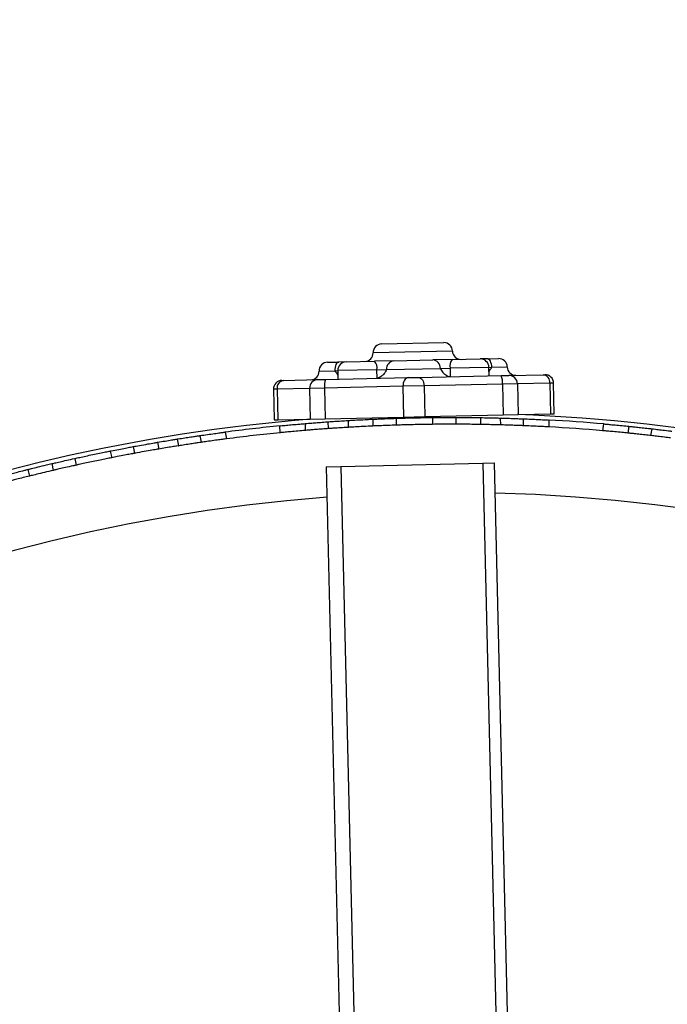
# Model space of a CAD drawing. Header units: millimetres. Extents: x 69 to 135, y 39 to 174.
# Tile 43 of 199: x 87.22 to 91, y 69.29 to 75.05. Entities that reach past the tile are written whole.
import ezdxf

# ---------------------------------------------------------------- set-up
doc = ezdxf.new("R2010")
doc.units = ezdxf.units.MM
doc.styles.add('SLDTEXTSTYLE0', font='TXT', dxfattribs={"width": 0.75})
doc.dimstyles.new('SLDDIMSTYLE2', dxfattribs={"dimtxt": 3.5, "dimasz": 3.302, "dimexe": 0, "dimexo": 0.0625, "dimgap": 0.875, "dimtad": 1, "dimlfac": 20, "dimrnd": 1e-09, "dimzin": 12, "dimdsep": 46, "dimtxsty": 'SLDTEXTSTYLE0', "dimsah": 1, "dimcen": 0.09, "dimadec": 0, "dimazin": 3, "dimtfac": 1, "dimtofl": 0, "dimtmove": 0, "dimatfit": 3, "dimfxl": 0, "dimfrac": 2, "dimtolj": 1, "dimtzin": 12, "dimarcsym": 0})

# ---------------------------------------------------------------- blocks, each defined once
blk = doc.blocks.new('_D_2')
at = {"color": 7, "linetype": 'Continuous', "lineweight": 18}
for p, q in [((90.3303, 84.3438), (123.2794, 84.3438)), ((122.2794, 84.3438), (122.2794, 39.3438)), ((90.3303, 39.3438), (123.2794, 39.3438))]:
    blk.add_line(p, q, dxfattribs=at)
for points in [[(122.2794, 84.3438), (121.7714, 81.0418), (122.7874, 81.0418)], [(122.2794, 39.3438), (122.7874, 42.6458), (121.7714, 42.6458)]]:
    blk.add_solid(points, dxfattribs=at)
at = {"color": 7, "linetype": 'Continuous', "lineweight": 18, "insert": (117.7677, 62.4421), "char_height": 3.5, "attachment_point": 1, "rotation": 90, "style": 'SLDTEXTSTYLE0'}
blk.add_mtext('900', dxfattribs=at)

msp = doc.modelspace()

# ---------------------------------------------------------------- linework, layer by layer
at = {"color": 7, "linetype": 'Continuous', "lineweight": 25}
for p, q in [((89.33225, 73.15269), (89.69549, 73.16055)), ((89.01652, 73.04583), (89.08278, 73.04726)), ((89.1256, 73.04819), (89.08278, 73.04726)), ((89.1256, 73.04819), (89.29139, 73.05178)), ((89.40434, 73.05422), (89.29139, 73.05178)), ((89.40434, 73.05422), (89.63159, 73.05914)), ((89.74413, 73.06158), (89.63159, 73.05914)), ((89.67613, 73.0101), (89.73239, 73.01131)), ((89.73239, 73.01131), (89.73346, 72.96189)), ((89.74413, 73.06158), (89.90879, 73.06515)), ((89.9503, 73.06604), (89.90879, 73.06515)), ((89.9503, 73.06604), (90.01554, 73.06746)), ((89.96094, 72.96625), (89.95986, 73.01624)), ((89.00434, 72.94554), (89.48736, 72.956)), ((89.07669, 72.99712), (89.07778, 72.94713)), ((89.30572, 73.00208), (89.36219, 73.0033)), ((89.30679, 72.95265), (89.30572, 73.00208)), ((89.36219, 73.0033), (89.67613, 73.0101)), ((89.48736, 72.956), (89.54905, 72.95733)), ((89.54905, 72.95733), (90.03206, 72.96779)), ((90.03206, 72.96779), (90.07568, 72.96874)), ((90.07568, 72.96874), (90.27575, 72.97307)), ((90.27575, 72.97307), (90.2864, 72.9733)), ((88.75, 72.94003), (88.76065, 72.94026)), ((88.76065, 72.94026), (88.96072, 72.94459)), ((88.99942, 72.89542), (88.91218, 72.89353)), ((88.96072, 72.94459), (89.00434, 72.94554)), ((89.4576, 72.90534), (88.99942, 72.89542)), ((88.99942, 72.89542), (89.00331, 72.71546)), ((89.58097, 72.90801), (89.4576, 72.90534)), ((89.4576, 72.90534), (89.4615, 72.72538)), ((90.03915, 72.91793), (89.58097, 72.90801)), ((89.58097, 72.90801), (89.58487, 72.72805)), ((90.12639, 72.91982), (90.03915, 72.91793)), ((90.03915, 72.91793), (90.04305, 72.73797)), ((90.31617, 72.92393), (90.12639, 72.91982)), ((90.12639, 72.91982), (90.13029, 72.73986)), ((90.31617, 72.92393), (90.32007, 72.74397)), ((90.34136, 72.74443), (90.33747, 72.92439)), ((88.70109, 72.88896), (88.70499, 72.709)), ((88.91218, 72.89353), (88.72239, 72.88942)), ((88.72239, 72.88942), (88.72628, 72.70946)), ((88.91218, 72.89353), (88.91608, 72.71357)), ((89.00331, 72.71546), (89.4615, 72.72538)), ((89.4615, 72.72538), (89.58487, 72.72805)), ((89.58487, 72.72805), (90.04305, 72.73797)), ((89.62948, 72.72311), (89.63034, 72.68312)), ((89.76604, 72.72374), (89.76691, 72.68374)), ((90.04305, 72.73797), (90.13029, 72.73986)), ((90.13029, 72.73986), (90.32007, 72.74397)), ((90.32007, 72.74397), (90.34136, 72.74443)), ((88.70499, 72.709), (88.72628, 72.70946)), ((88.72628, 72.70946), (88.91608, 72.71357)), ((88.73713, 72.67421), (88.738, 72.634)), ((88.88587, 72.68775), (88.88674, 72.64764)), ((88.91608, 72.71357), (89.00331, 72.71546)), ((89.01956, 72.69812), (89.02043, 72.65804)), ((89.13711, 72.70571), (89.13798, 72.66569)), ((89.28067, 72.71323), (89.28153, 72.67323)), ((89.41713, 72.71851), (89.41799, 72.67852)), ((89.90979, 72.72244), (89.91065, 72.68242)), ((90.02842, 72.67991), (90.02756, 72.7199)), ((90.16244, 72.6753), (90.16157, 72.71533)), ((90.31163, 72.66817), (90.31076, 72.70818)), ((90.62861, 72.68574), (90.62209, 72.64614)), ((90.77732, 72.67172), (90.7708, 72.63214)), ((88.2808, 72.57827), (88.2726, 72.61746)), ((88.42877, 72.59868), (88.42056, 72.63785)), ((90.91064, 72.65737), (90.90413, 72.61786)), ((87.88226, 72.55305), (87.89046, 72.51389)), ((88.02379, 72.57818), (88.032, 72.539)), ((88.14823, 72.55817), (88.14003, 72.59733)), ((87.74814, 72.52733), (87.75634, 72.48818)), ((87.40708, 72.45353), (87.41528, 72.41437)), ((87.54025, 72.4838), (87.54845, 72.44464)), ((89.00974, 72.43415), (89.09425, 72.43615)), ((89.09425, 72.43615), (89.92411, 72.45579)), ((89.09425, 72.43615), (89.27034, 64.99507)), ((89.92411, 72.45579), (89.99165, 72.45739)), ((89.92411, 72.45579), (90.10027, 65.0118)), ((90.16874, 64.97422), (89.99165, 72.45739)), ((87.26735, 72.41976), (87.27556, 72.38058)), ((89.00974, 72.43415), (89.18507, 65.02548))]:
    msp.add_line(p, q, dxfattribs=at)
at = {"color": 1, "linetype": 'Continuous', "lineweight": 25}
for p, q in [((89.74656, 73.11164), (89.28334, 73.10161)), ((89.95986, 73.01624), (89.73239, 73.01131)), ((89.95986, 73.01624), (89.97649, 73.0166)), ((89.97649, 73.0166), (90.06662, 73.01855)), ((88.96761, 72.99475), (89.05914, 72.99674)), ((89.05914, 72.99674), (89.07669, 72.99712)), ((89.30572, 73.00208), (89.07669, 72.99712)), ((90.33747, 72.92439), (90.31617, 72.92393)), ((88.72239, 72.88942), (88.70109, 72.88896))]:
    msp.add_line(p, q, dxfattribs=at)
at = {"color": 7, "linetype": 'Continuous', "lineweight": 25, "flags": 128}
for points in [[(89.08278, 73.04726), (89.07798, 73.0462), (89.0734, 73.04325), (89.06923, 73.03854), (89.06562, 73.03224), (89.06271, 73.0246), (89.06061, 73.01591), (89.05941, 73.0065), (89.05914, 72.99674)], [(89.97649, 73.0166), (89.97579, 73.02634), (89.97416, 73.03569), (89.97165, 73.04428), (89.96837, 73.05179), (89.96443, 73.05792), (89.95999, 73.06245), (89.95522, 73.06519), (89.9503, 73.06604)], [(89.48736, 72.956), (89.48137, 72.95491), (89.47564, 72.95194), (89.47041, 72.9472), (89.46587, 72.94088), (89.4622, 72.93323), (89.45954, 72.92452), (89.45798, 72.91511), (89.4576, 72.90534)], [(89.54905, 72.95733), (89.55508, 72.9565), (89.56093, 72.95378), (89.56636, 72.94928), (89.57117, 72.94316), (89.57517, 72.93567), (89.57821, 72.92709), (89.58017, 72.91775), (89.58097, 72.90801)]]:
    msp.add_lwpolyline(points, dxfattribs=at)
at = {"color": 7, "linetype": 'Continuous', "lineweight": 25}
for centre, radius, start, end in [((89.33333, 73.1027), 0.05, 91.240384, 181.240384), ((89.69657, 73.11056), 0.05, 1.240384, 91.240384), ((89.23335, 73.10053), 0.05, 271.240384, 1.240384), ((89.79655, 73.11273), 0.05, 181.240384, 271.240384), ((89.0176, 72.99584), 0.05, 91.240384, 181.240384), ((89.12668, 72.9982), 0.05, 91.240384, 181.240384), ((89.24837, 73.01246), 0.05828, 349.736821, 42.429007), ((89.409, 73.00746), 0.04699, 95.689628, 185.086956), ((89.6291, 73.01213), 0.04708, 357.51847, 86.957471), ((89.7905, 73.02425), 0.05953, 141.165756, 192.554618), ((89.90987, 73.01516), 0.05, 1.240384, 91.240384), ((90.01663, 73.01747), 0.05, 1.240384, 91.240384), ((90.1166, 73.01963), 0.05, 181.240384, 271.240384), ((88.91762, 72.99367), 0.05, 271.240384, 1.240384), ((89.93042, 72.9279), 0.10919, 354.76217, 21.427877), ((90.07658, 72.91892), 0.04982, 1.032716, 91.0312), ((90.27068, 72.92771), 0.04564, 355.256568, 83.628314), ((90.28748, 72.92331), 0.05, 1.240384, 91.240384), ((88.75108, 72.89004), 0.05, 91.240384, 181.240384), ((88.76767, 72.89516), 0.04564, 98.853004, 187.224535), ((88.96198, 72.89479), 0.04982, 91.449638, 181.448121), ((89.10763, 72.91009), 0.10921, 161.056124, 187.717641), ((89.74517, 62.47376), 10.27307, 70.974179, 87.875194), ((89.74517, 62.47376), 10.27307, 94.605573, 111.506588), ((89.74517, 62.47376), 10.25, 95.629687, 97.439316), ((89.74517, 62.47376), 10.25, 85.041452, 86.85108), ((89.74517, 62.47376), 10.21, 85.058682, 86.83385), ((89.74517, 62.47376), 10.21, 95.646917, 97.422086), ((89.74517, 62.47376), 9.81066, 4.274548, 88.536033), ((89.74517, 62.47376), 9.81066, 94.274548, 178.536033)]:
    msp.add_arc(centre, radius, start, end, dxfattribs=at)
for points, knots in [([(89.9604, 72.9913), (89.9606, 72.99173), (89.96397, 72.99905), (89.97047, 73.00836), (89.97643, 73.01652), (89.97649, 73.0166)], [0, 0, 0, 0, 0.05801064, 0.99073753, 1, 1, 1, 1]), ([(89.05914, 72.99674), (89.05921, 72.99666), (89.06555, 72.98877), (89.07283, 72.97919), (89.07679, 72.97155), (89.07727, 72.97063)], [0, 0, 0, 0, 0.00865297, 0.88000397, 1, 1, 1, 1]), ([(89.36219, 73.0033), (89.36216, 73.00322), (89.35876, 72.99512), (89.35072, 72.98107), (89.33522, 72.96556), (89.32053, 72.9563), (89.31138, 72.95387), (89.30679, 72.95265)], [0, 0, 0, 0, 0.00378678, 0.38511433, 0.65832411, 0.82855632, 1, 1, 1, 1]), ([(89.67613, 73.0101), (89.67616, 73.01002), (89.67986, 73.00207), (89.68842, 72.98838), (89.7045, 72.97355), (89.71956, 72.96494), (89.72882, 72.96291), (89.73346, 72.96189)], [0, 0, 0, 0, 0.0037868, 0.3851143, 0.6583241, 0.8285563, 1, 1, 1, 1]), ([(89.41713, 72.71851), (89.42527, 72.71877), (89.44154, 72.71928), (89.47838, 72.72031), (89.51942, 72.7213), (89.56116, 72.72214), (89.59847, 72.72273), (89.61971, 72.723), (89.62817, 72.72309), (89.62948, 72.72311)], [0, 0, 0, 0, 0.1617663, 0.3235327, 0.4852962, 0.6470494, 0.8088009, 0.9705621, 1, 1, 1, 1]), ([(89.62948, 72.72311), (89.64496, 72.72326), (89.67591, 72.72357), (89.71731, 72.72374), (89.7504, 72.72377), (89.7608, 72.72375), (89.76604, 72.72374)], [0, 0, 0, 0, 0.2489772, 0.4979533, 0.746951, 1, 1, 1, 1]), ([(89.76604, 72.72374), (89.78485, 72.72367), (89.82247, 72.72353), (89.86914, 72.72303), (89.8979, 72.72263), (89.90665, 72.72249), (89.90979, 72.72244)], [0, 0, 0, 0, 0.280981, 0.5619613, 0.8429377, 1, 1, 1, 1]), ([(88.73889, 72.67425), (88.73846, 72.6742), (88.73698, 72.67406), (88.74973, 72.67532), (88.77542, 72.6778), (88.81215, 72.68123), (88.85094, 72.68471), (88.87579, 72.68682), (88.88618, 72.6877)], [0, 0, 0, 0, 0.0796076, 0.274129, 0.468782, 0.6639093, 0.859529, 1, 1, 1, 1]), ([(88.88697, 72.68777), (88.88729, 72.6878), (88.88802, 72.68786), (88.90418, 72.68921), (88.93089, 72.69138), (88.96571, 72.6941), (88.99834, 72.69653), (89.01755, 72.6979), (89.02415, 72.69837)], [0, 0, 0, 0, 0.1469933, 0.3351801, 0.523516, 0.7121809, 0.9011075, 1, 1, 1, 1]), ([(89.13798, 72.66569), (89.12236, 72.66474), (89.09111, 72.66283), (89.05299, 72.66028), (89.02863, 72.65859), (89.0187, 72.65788), (89.02086, 72.65804), (89.02107, 72.65805)], [0, 0, 0, 0, 0.2437405, 0.4874834, 0.7311437, 0.9745564, 1, 1, 1, 1]), ([(89.02108, 72.69815), (89.02063, 72.69812), (89.01833, 72.69796), (89.03043, 72.69882), (89.05681, 72.70064), (89.09453, 72.70313), (89.12363, 72.70489), (89.13711, 72.70571)], [0, 0, 0, 0, 0.0603125, 0.3034335, 0.5466012, 0.7900045, 1, 1, 1, 1]), ([(89.13711, 72.70571), (89.14351, 72.70609), (89.15631, 72.70685), (89.19701, 72.70913), (89.24075, 72.71138), (89.27012, 72.71274), (89.28067, 72.71323)], [0, 0, 0, 0, 0.2807841, 0.5615627, 0.842469, 1, 1, 1, 1]), ([(89.28153, 72.67323), (89.26274, 72.67234), (89.22517, 72.67057), (89.17856, 72.66805), (89.14984, 72.6664), (89.14111, 72.66588), (89.13798, 72.66569)], [0, 0, 0, 0, 0.2809818, 0.561963, 0.8429401, 1, 1, 1, 1]), ([(89.28067, 72.71323), (89.28579, 72.71346), (89.29604, 72.71393), (89.32872, 72.71532), (89.37019, 72.71694), (89.4014, 72.71798), (89.41713, 72.71851)], [0, 0, 0, 0, 0.248939, 0.4978762, 0.7468565, 1, 1, 1, 1]), ([(89.41799, 72.67852), (89.40252, 72.678), (89.37158, 72.67697), (89.33022, 72.67535), (89.29716, 72.67394), (89.28677, 72.67347), (89.28153, 72.67323)], [0, 0, 0, 0, 0.2489773, 0.4979535, 0.7469515, 1, 1, 1, 1]), ([(89.63034, 72.68312), (89.6222, 72.68302), (89.60592, 72.68283), (89.56907, 72.68227), (89.52802, 72.68148), (89.48629, 72.6805), (89.44899, 72.67948), (89.42776, 72.67883), (89.4193, 72.67856), (89.41799, 72.67852)], [0, 0, 0, 0, 0.1617663, 0.3235327, 0.4852962, 0.6470493, 0.8088008, 0.970562, 1, 1, 1, 1]), ([(89.76691, 72.68374), (89.76177, 72.68375), (89.75151, 72.68377), (89.7188, 72.68375), (89.67731, 72.68358), (89.64609, 72.68327), (89.63034, 72.68312)], [0, 0, 0, 0, 0.2489388, 0.4978757, 0.7468562, 1, 1, 1, 1]), ([(89.91065, 72.68242), (89.90424, 72.68252), (89.89142, 72.68273), (89.85066, 72.68325), (89.80687, 72.68361), (89.77747, 72.68371), (89.76691, 72.68374)], [0, 0, 0, 0, 0.2807833, 0.5615613, 0.8424678, 1, 1, 1, 1]), ([(89.90979, 72.72244), (89.92544, 72.72217), (89.95674, 72.72162), (89.99493, 72.72073), (90.01934, 72.7201), (90.02929, 72.71982), (90.02712, 72.71988), (90.02692, 72.71989)], [0, 0, 0, 0, 0.2437388, 0.4874799, 0.7311392, 0.9745527, 1, 1, 1, 1]), ([(90.0269, 72.67987), (90.02736, 72.67986), (90.02966, 72.6798), (90.01753, 72.68014), (89.9911, 72.68081), (89.95331, 72.68168), (89.92415, 72.68218), (89.91065, 72.68242)], [0, 0, 0, 0, 0.0603102, 0.3034283, 0.5465934, 0.7899961, 1, 1, 1, 1]), ([(90.02296, 72.72), (90.03577, 72.71963), (90.06141, 72.71891), (90.099, 72.71767), (90.13068, 72.71652), (90.15263, 72.71566), (90.16138, 72.71531), (90.16119, 72.71531), (90.16115, 72.71532)], [0, 0, 0, 0, 0.1890279, 0.3780537, 0.5671071, 0.7560036, 0.9445859, 1, 1, 1, 1]), ([(90.16134, 72.67528), (90.16102, 72.67529), (90.16029, 72.67532), (90.14408, 72.67597), (90.1173, 72.67699), (90.0824, 72.67821), (90.0497, 72.67924), (90.03044, 72.67977), (90.02382, 72.67996)], [0, 0, 0, 0, 0.14699, 0.3351731, 0.5235066, 0.7121717, 0.9011004, 1, 1, 1, 1]), ([(90.16126, 72.71531), (90.17588, 72.7147), (90.20514, 72.71347), (90.24687, 72.7115), (90.2813, 72.70974), (90.30345, 72.70855), (90.31193, 72.70808), (90.31043, 72.70816), (90.31029, 72.70817)], [0, 0, 0, 0, 0.1959017, 0.3918019, 0.587695, 0.7832693, 0.9783244, 1, 1, 1, 1]), ([(90.30987, 72.66813), (90.3103, 72.66811), (90.31179, 72.66803), (90.29899, 72.66874), (90.27322, 72.67011), (90.23637, 72.67196), (90.19747, 72.67377), (90.17254, 72.67481), (90.16213, 72.67524)], [0, 0, 0, 0, 0.0796027, 0.2741179, 0.4687658, 0.6638917, 0.8595138, 1, 1, 1, 1]), ([(90.63015, 72.68548), (90.63021, 72.68548), (90.63034, 72.68547), (90.64717, 72.68401), (90.67634, 72.6814), (90.71517, 72.67779), (90.75067, 72.67434), (90.77133, 72.67226), (90.77762, 72.67163)], [0, 0, 0, 0, 0.1342662, 0.3287147, 0.5234349, 0.7186669, 0.9143425, 1, 1, 1, 1]), ([(90.77828, 72.67156), (90.77849, 72.67154), (90.779, 72.67149), (90.79362, 72.67001), (90.8194, 72.66733), (90.85357, 72.66368), (90.88712, 72.65997), (90.90745, 72.65765), (90.9152, 72.65676)], [0, 0, 0, 0, 0.1298756, 0.3179985, 0.5062957, 0.6949179, 0.8838151, 1, 1, 1, 1]), ([(88.13549, 72.59658), (88.14815, 72.59858), (88.17348, 72.60258), (88.21066, 72.60826), (88.24201, 72.61295), (88.26374, 72.61614), (88.27241, 72.6174), (88.27223, 72.61738), (88.27219, 72.61737)], [0, 0, 0, 0, 0.1890279, 0.3780537, 0.5671071, 0.7560036, 0.9445859, 1, 1, 1, 1]), ([(88.27229, 72.61739), (88.28678, 72.61947), (88.31576, 72.62364), (88.35715, 72.62937), (88.39131, 72.63397), (88.41331, 72.63687), (88.42173, 72.63796), (88.42024, 72.63777), (88.4201, 72.63775)], [0, 0, 0, 0, 0.1959017, 0.3918019, 0.587695, 0.7832693, 0.9783244, 1, 1, 1, 1]), ([(88.88705, 72.64764), (88.87247, 72.64639), (88.84329, 72.64389), (88.80169, 72.6401), (88.76737, 72.63684), (88.74529, 72.63469), (88.73684, 72.63385), (88.73833, 72.63399), (88.73847, 72.63401)], [0, 0, 0, 0, 0.195906, 0.39181055, 0.58770797, 0.783284, 0.97833666, 1, 1, 1, 1]), ([(89.02502, 72.65833), (89.01223, 72.65741), (88.98665, 72.65558), (88.94915, 72.6527), (88.91755, 72.65017), (88.89566, 72.64836), (88.88693, 72.64763), (88.88711, 72.64764), (88.88716, 72.64764)], [0, 0, 0, 0, 0.1890304, 0.3780588, 0.5671149, 0.7560129, 0.9445943, 1, 1, 1, 1]), ([(90.77111, 72.63209), (90.75948, 72.63325), (90.73336, 72.63586), (90.69363, 72.63964), (90.65751, 72.64293), (90.63284, 72.64511), (90.62154, 72.64608), (90.62306, 72.64595), (90.62342, 72.64592)], [0, 0, 0, 0, 0.1571316, 0.3529423, 0.5488188, 0.7444365, 0.9395508, 1, 1, 1, 1]), ([(90.90869, 72.61725), (90.89618, 72.61867), (90.87094, 72.62154), (90.83371, 72.62559), (90.80205, 72.62893), (90.78, 72.63119), (90.77104, 72.63209), (90.7712, 72.63208), (90.77124, 72.63207)], [0, 0, 0, 0, 0.18567302, 0.37467222, 0.56372153, 0.75261638, 0.94119628, 1, 1, 1, 1]), ([(91.02108, 72.60372), (91.00871, 72.60527), (90.98078, 72.60875), (90.94348, 72.61321), (90.91619, 72.61639), (90.90329, 72.61787), (90.90537, 72.61763), (90.90586, 72.61757)], [0, 0, 0, 0, 0.1936692, 0.4373742, 0.6810126, 0.9244234, 1, 1, 1, 1]), ([(90.91237, 72.65709), (90.91242, 72.65708), (90.91256, 72.65707), (90.93131, 72.65491), (90.9638, 72.65108), (90.99873, 72.64684), (91.02097, 72.64405), (91.02758, 72.64322)], [0, 0, 0, 0, 0.1675118, 0.4104875, 0.653613, 0.8969996, 1, 1, 1, 1]), ([(87.74814, 72.52733), (87.74967, 72.52764), (87.76626, 72.53093), (87.79817, 72.53718), (87.83802, 72.54479), (87.86831, 72.55047), (87.87774, 72.55221), (87.88226, 72.55305)], [0, 0, 0, 0, 0.025276, 0.2741298, 0.5230172, 0.7719328, 1, 1, 1, 1]), ([(87.88226, 72.55305), (87.89426, 72.55525), (87.92479, 72.56086), (87.96867, 72.56867), (88.00639, 72.57522), (88.01818, 72.57723), (88.02379, 72.57818)], [0, 0, 0, 0, 0.1821331, 0.4630256, 0.7439619, 1, 1, 1, 1]), ([(88.02379, 72.57818), (88.03923, 72.58079), (88.07009, 72.586), (88.1078, 72.59215), (88.13191, 72.59601), (88.14175, 72.59757), (88.1396, 72.59723), (88.1394, 72.5972)], [0, 0, 0, 0, 0.2437388, 0.4874799, 0.7311392, 0.9745527, 1, 1, 1, 1]), ([(88.14674, 72.55786), (88.14719, 72.55793), (88.14946, 72.55829), (88.13748, 72.5564), (88.11137, 72.55221), (88.07406, 72.54611), (88.04531, 72.54125), (88.032, 72.539)], [0, 0, 0, 0, 0.0603102, 0.3034283, 0.5465934, 0.7899961, 1, 1, 1, 1]), ([(88.27973, 72.57805), (88.27941, 72.578), (88.27869, 72.5779), (88.26264, 72.57556), (88.23613, 72.57164), (88.20159, 72.56643), (88.16926, 72.56142), (88.15023, 72.55841), (88.1437, 72.55738)], [0, 0, 0, 0, 0.14699, 0.3351731, 0.5235066, 0.7121717, 0.9011004, 1, 1, 1, 1]), ([(88.42704, 72.59832), (88.42747, 72.59837), (88.42895, 72.59856), (88.41623, 72.59691), (88.39065, 72.59353), (88.35409, 72.58858), (88.31553, 72.5832), (88.29083, 72.57965), (88.28051, 72.57816)], [0, 0, 0, 0, 0.0796027, 0.2741179, 0.4687658, 0.6638917, 0.8595138, 1, 1, 1, 1]), ([(87.54025, 72.4838), (87.5411, 72.48398), (87.54887, 72.48569), (87.56859, 72.49001), (87.60472, 72.49781), (87.64538, 72.50641), (87.68592, 72.5148), (87.72174, 72.52207), (87.74044, 72.52581), (87.74773, 72.52725), (87.74814, 72.52733)], [0, 0, 0, 0, 0.01985019, 0.18160844, 0.3433748, 0.50513664, 0.66688837, 0.8286402, 0.99040217, 1, 1, 1, 1]), ([(87.89046, 72.51389), (87.88928, 72.51367), (87.88408, 72.51271), (87.86666, 72.50948), (87.83233, 72.503), (87.79347, 72.49552), (87.76734, 72.49036), (87.75634, 72.48818)], [0, 0, 0, 0, 0.07267291, 0.32137987, 0.57012837, 0.81893027, 1, 1, 1, 1]), ([(88.032, 72.539), (88.03055, 72.53876), (88.02407, 72.53765), (88.00241, 72.53395), (87.95961, 72.52646), (87.91922, 72.51919), (87.89556, 72.51483), (87.89046, 72.51389)], [0, 0, 0, 0, 0.0805839, 0.3612005, 0.6419308, 0.9228262, 1, 1, 1, 1]), ([(87.26735, 72.41976), (87.27336, 72.42126), (87.28554, 72.42429), (87.3244, 72.43383), (87.3672, 72.44415), (87.39631, 72.451), (87.40708, 72.45353)], [0, 0, 0, 0, 0.2733504, 0.5540547, 0.8349374, 1, 1, 1, 1]), ([(87.40708, 72.45353), (87.41194, 72.45467), (87.42176, 72.45697), (87.45316, 72.46424), (87.49318, 72.47335), (87.52409, 72.48024), (87.53967, 72.48367), (87.54025, 72.4838)], [0, 0, 0, 0, 0.24361942, 0.49250381, 0.74144944, 0.99041442, 1, 1, 1, 1]), ([(87.54845, 72.44464), (87.54221, 72.44327), (87.52097, 72.43857), (87.48545, 72.43058), (87.44845, 72.4221), (87.42507, 72.41666), (87.41796, 72.415), (87.41528, 72.41437)], [0, 0, 0, 0, 0.103264, 0.351985, 0.6007434, 0.8495184, 1, 1, 1, 1]), ([(87.75634, 72.48818), (87.75314, 72.48755), (87.74263, 72.48546), (87.71724, 72.48036), (87.67924, 72.47259), (87.63804, 72.46399), (87.59871, 72.45561), (87.56755, 72.44884), (87.55417, 72.4459), (87.54845, 72.44464)], [0, 0, 0, 0, 0.0705143, 0.2322134, 0.3939172, 0.555613, 0.7173004, 0.8789923, 1, 1, 1, 1]), ([(87.15491, 72.39107), (87.15496, 72.39108), (87.15509, 72.39112), (87.17335, 72.39588), (87.20504, 72.40405), (87.23914, 72.41271), (87.26088, 72.41814), (87.26735, 72.41976)], [0, 0, 0, 0, 0.1675118, 0.4104875, 0.653613, 0.8969996, 1, 1, 1, 1]), ([(87.27556, 72.38058), (87.26346, 72.37755), (87.23616, 72.37071), (87.19977, 72.3614), (87.17317, 72.3545), (87.16061, 72.35122), (87.16263, 72.35175), (87.16311, 72.35187)], [0, 0, 0, 0, 0.1936692, 0.4373742, 0.6810126, 0.9244234, 1, 1, 1, 1]), ([(87.41528, 72.41437), (87.39771, 72.41022), (87.36183, 72.40175), (87.31664, 72.39076), (87.28769, 72.3836), (87.27886, 72.38141), (87.27556, 72.38058)], [0, 0, 0, 0, 0.2696246, 0.5505688, 0.83152, 1, 1, 1, 1])]:
    msp.add_open_spline(points, degree=3, knots=knots, dxfattribs=at)

# ---------------------------------------------------------------- dimensions: what is measured, and where the dimension line sits
at = {"color": 7, "linetype": 'Continuous', "lineweight": 18}
dim = msp.add_linear_dim(base=(122.27939, 39.34382), p1=(89.33028, 84.34382), p2=(89.33028, 39.34382), angle=90, dimstyle='SLDDIMSTYLE2', dxfattribs=at)
dim.commit()
dim.dimension.update_dxf_attribs({"geometry": '_D_2', "text_midpoint": (122.27939, 66.32124), "dimtype": 160})

doc.saveas('drawing.dxf')
